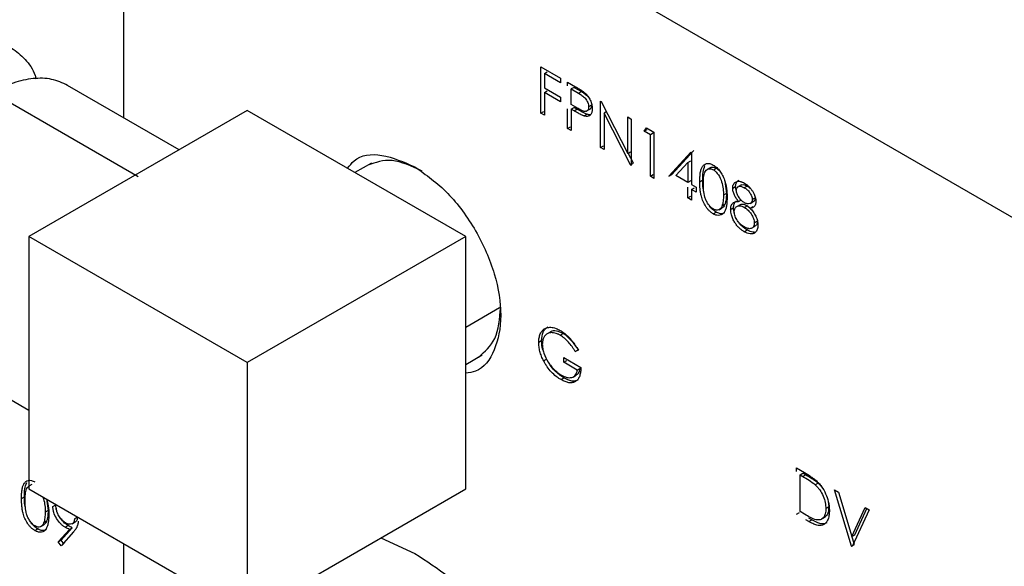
# Model space of a CAD drawing. Header units: inches. Extents: x 3 to 150, y 3 to 116.
# Tile 51 of 58: x 130.92 to 133.31, y 89.03 to 90.36. Entities that reach past the tile are written whole.
import ezdxf

# ---------------------------------------------------------------- set-up
doc = ezdxf.new("R2010")
doc.units = ezdxf.units.IN
doc.header["$LTSCALE"] = 14
doc.header["$MEASUREMENT"] = 0
doc.layers.add('TEXT', color=140, linetype='Continuous', lineweight=25)

msp = doc.modelspace()

# ---------------------------------------------------------------- linework, layer by layer
for p, q in [((131.1747, 91.123), (131.1747, 90.1196)), ((133.4728, 89.7963), (131.1747, 91.123)), ((132.1876, 90.2433), (132.2351, 90.2158)), ((132.1876, 90.1307), (132.1876, 90.2433)), ((132.1963, 90.2267), (132.2034, 90.2307)), ((132.1963, 90.2267), (132.1963, 90.192)), ((132.2351, 90.2043), (132.1963, 90.2267)), ((132.2351, 90.2158), (132.2351, 90.2043)), ((131.3099, 90.0416), (131.039, 90.198)), ((132.1963, 90.192), (132.2351, 90.1697)), ((132.1963, 90.1805), (132.2034, 90.1846)), ((132.2525, 90.2058), (132.2717, 90.1947)), ((132.2525, 90.1971), (132.2525, 90.2058)), ((132.2684, 90.1932), (132.2613, 90.1892)), ((132.2613, 90.1517), (132.2613, 90.1892)), ((132.2613, 90.1892), (132.2791, 90.1789)), ((132.2684, 90.1932), (132.2862, 90.183)), ((131.2101, 89.9758), (130.8565, 90.1799)), ((132.1963, 90.1805), (132.1963, 90.1257)), ((132.2351, 90.1581), (132.1963, 90.1805)), ((132.2351, 90.1697), (132.2351, 90.1581)), ((132.2791, 90.1789), (132.2862, 90.183)), ((132.3325, 90.1596), (132.3343, 90.1585)), ((132.3325, 90.0471), (132.3325, 90.1596)), ((131.4752, 90.137), (130.9449, 89.8309)), ((132.0056, 89.8309), (131.4752, 90.137)), ((132.2525, 90.0932), (132.2525, 90.141)), ((132.2784, 90.1416), (132.2613, 90.1517)), ((132.2613, 90.1401), (132.2684, 90.1442)), ((132.2613, 90.1401), (132.2613, 90.0882)), ((132.2683, 90.1361), (132.2613, 90.1401)), ((132.2683, 90.1361), (132.2753, 90.1402)), ((132.2753, 90.1402), (132.2684, 90.1442)), ((132.298, 90.1352), (132.2985, 90.1355)), ((132.2991, 90.1358), (132.3051, 90.1393)), ((132.3108, 90.15), (132.3038, 90.146)), ((132.3343, 90.1585), (132.3987, 90.0328)), ((132.1876, 90.1307), (132.1947, 90.1348)), ((132.1963, 90.1257), (132.1876, 90.1307)), ((132.2931, 90.1236), (132.3001, 90.1277)), ((132.3483, 90.1345), (132.3412, 90.1304)), ((132.3412, 90.1304), (132.3412, 90.042)), ((132.4055, 90.005), (132.3412, 90.1304)), ((132.3987, 90.1214), (132.4074, 90.1163)), ((132.3987, 90.0328), (132.3987, 90.1214)), ((132.4074, 90.1163), (132.4074, 90.0038)), ((132.2525, 90.0932), (132.2596, 90.0973)), ((132.2613, 90.0882), (132.2525, 90.0932)), ((132.4387, 90.0868), (132.4444, 90.095)), ((132.4387, 90.0868), (132.4457, 90.0908)), ((132.4444, 90.095), (132.4624, 90.0846)), ((132.4537, 90.0781), (132.4387, 90.0868)), ((132.4607, 90.0822), (132.4537, 90.0781)), ((132.4537, 89.9771), (132.4537, 90.0781)), ((132.4624, 90.0846), (132.4624, 89.9721)), ((132.3325, 90.0471), (132.3396, 90.0512)), ((132.3412, 90.042), (132.3325, 90.0471)), ((132.5057, 89.9812), (132.5589, 90.04)), ((132.3987, 90.0328), (132.4058, 90.0369)), ((132.4125, 90.009), (132.4, 90.0336)), ((132.4986, 89.9771), (132.5518, 90.0359)), ((132.5518, 90.0359), (132.5536, 90.0348)), ((132.5536, 90.0348), (132.5536, 89.9569)), ((131.7766, 90.0093), (131.7366, 89.9862)), ((132.4055, 90.005), (132.4125, 90.009)), ((132.4074, 90.0038), (132.4055, 90.005)), ((132.5158, 89.9788), (132.5449, 90.0109)), ((132.5449, 90.0109), (132.5519, 90.0149)), ((132.5449, 90.0109), (132.5449, 89.962)), ((132.5988, 89.9981), (132.5917, 89.994)), ((132.6065, 89.9928), (132.6135, 89.9969)), ((132.4537, 89.9771), (132.4607, 89.9812)), ((132.4624, 89.9721), (132.4537, 89.9771)), ((132.4986, 89.9771), (132.5057, 89.9812)), ((132.5449, 89.962), (132.5158, 89.9788)), ((132.5736, 89.9641), (132.5807, 89.9682)), ((132.5519, 89.9661), (132.5449, 89.962)), ((132.5449, 89.9245), (132.5449, 89.9505)), ((132.5536, 89.9569), (132.5648, 89.9505)), ((132.5536, 89.9454), (132.5607, 89.9495)), ((132.5536, 89.9454), (132.5536, 89.9194)), ((132.5648, 89.9389), (132.5536, 89.9454)), ((132.5648, 89.9505), (132.5648, 89.9389)), ((132.6341, 89.9655), (132.6381, 89.9351)), ((132.6535, 89.9483), (132.6606, 89.9524)), ((132.6746, 89.9562), (132.6675, 89.9521)), ((132.6887, 89.9535), (132.6816, 89.9494)), ((132.5449, 89.9245), (132.5519, 89.9286)), ((132.5536, 89.9194), (132.5449, 89.9245)), ((132.6381, 89.9351), (132.6311, 89.931)), ((132.701, 89.9209), (132.7081, 89.925)), ((132.6206, 89.896), (132.6277, 89.9001)), ((132.6344, 89.9089), (132.6274, 89.9048)), ((132.6485, 89.8965), (132.6556, 89.9006)), ((132.6714, 89.9083), (132.6643, 89.9042)), ((132.6678, 89.9162), (132.6748, 89.9203)), ((132.6892, 89.9056), (132.6822, 89.9015)), ((132.6892, 89.9056), (132.6963, 89.9002)), ((132.6957, 89.9111), (132.7027, 89.9152)), ((132.6959, 89.9), (132.703, 89.9041)), ((132.6062, 89.8862), (132.6132, 89.8903)), ((132.6992, 89.851), (132.7063, 89.8551)), ((132.706, 89.864), (132.7131, 89.8681)), ((131.4752, 89.5247), (130.9449, 89.8309)), ((130.9449, 89.8309), (130.9449, 89.2185)), ((132.0056, 89.8309), (131.4752, 89.5247)), ((132.0056, 89.2185), (132.0056, 89.8309)), ((132.6815, 89.8427), (132.6886, 89.8468)), ((132.0056, 89.6112), (132.0873, 89.6584)), ((132.2101, 89.5988), (132.2031, 89.5948)), ((132.2347, 89.5914), (132.2418, 89.5954)), ((130.674, 89.5658), (130.9449, 89.4094)), ((132.1897, 89.578), (132.1826, 89.5739)), ((132.0056, 89.5202), (132.0456, 89.5434)), ((132.2713, 89.5515), (132.2784, 89.5556)), ((132.2788, 89.5554), (132.2713, 89.5515)), ((131.4752, 89.5247), (131.4752, 88.9123)), ((132.1945, 89.5291), (132.2016, 89.5332)), ((132.2438, 89.5371), (132.285, 89.5133)), ((132.2438, 89.5255), (132.2438, 89.5371)), ((132.2438, 89.5255), (132.2509, 89.5296)), ((132.2763, 89.5068), (132.2438, 89.5255)), ((132.2668, 89.4905), (132.2739, 89.4946)), ((132.2763, 89.5068), (132.2834, 89.5109)), ((132.2368, 89.4834), (132.2438, 89.4875)), ((132.8083, 89.2689), (132.8279, 89.2576)), ((132.8083, 89.2603), (132.8083, 89.2689)), ((132.817, 89.2523), (132.8241, 89.2564)), ((132.817, 89.1629), (132.817, 89.2523)), ((132.817, 89.2523), (132.8239, 89.2484)), ((132.8309, 89.2524), (132.8239, 89.2484)), ((132.8241, 89.2564), (132.8309, 89.2524)), ((130.9522, 89.2287), (130.9451, 89.2247)), ((132.8609, 89.232), (132.8538, 89.2279)), ((130.9449, 89.2185), (131.4752, 88.9123)), ((131.4752, 88.9123), (132.0056, 89.2185)), ((132.9007, 89.2155), (132.9101, 89.2101)), ((132.9419, 89.0792), (132.9007, 89.2155)), ((132.9101, 89.2101), (132.9426, 89.1027)), ((130.927, 89.1947), (130.9341, 89.1988)), ((130.9878, 89.1937), (130.9915, 89.1657)), ((131.0032, 89.1755), (131.0103, 89.1796)), ((132.8852, 89.1875), (132.8865, 89.1742)), ((130.9915, 89.1657), (130.9845, 89.1616)), ((132.8083, 89.1564), (132.8153, 89.1605)), ((132.8282, 89.1564), (132.817, 89.1629)), ((132.8865, 89.1742), (132.8795, 89.1701)), ((132.9426, 89.1027), (132.975, 89.1726)), ((132.9844, 89.1672), (132.9432, 89.0785)), ((132.9496, 89.1068), (132.9791, 89.1703)), ((132.975, 89.1726), (132.9844, 89.1672)), ((130.9878, 89.1395), (130.9808, 89.1355)), ((131.0498, 89.1332), (131.0569, 89.1373)), ((131.0627, 89.1498), (131.0557, 89.1458)), ((132.8385, 89.139), (132.8314, 89.143)), ((132.8455, 89.143), (132.8384, 89.1472)), ((132.8385, 89.139), (132.8455, 89.143)), ((132.8713, 89.1461), (132.8784, 89.1502)), ((130.9596, 89.1168), (130.9666, 89.1209)), ((130.974, 89.1267), (130.9811, 89.1308)), ((131.0162, 89.0898), (131.0433, 89.1199)), ((131.0532, 89.1135), (131.0232, 89.0801)), ((131.0233, 89.0938), (131.0504, 89.1239)), ((131.033, 89.1249), (131.0401, 89.129)), ((131.0433, 89.1199), (131.0504, 89.1239)), ((131.0162, 89.0898), (131.0233, 89.0938)), ((131.0232, 89.0801), (131.0162, 89.0898)), ((131.0303, 89.0842), (131.0233, 89.0938)), ((131.1747, 89.0858), (131.1747, 87.2444)), ((131.1747, 89.0858), (131.1747, 87.0403)), ((131.7994, 89.0995), (131.8818, 89.0613)), ((132.9426, 89.1027), (132.9496, 89.1068)), ((132.949, 89.0833), (132.943, 89.103)), ((132.9419, 89.0792), (132.949, 89.0833)), ((132.9432, 89.0785), (132.9419, 89.0792))]:
    msp.add_line(p, q)
for points, knots in [([(130.7151, 90.2697), (130.7324, 90.2786), (130.7672, 90.2963), (130.8172, 90.307), (130.8633, 90.3053), (130.9039, 90.2905), (130.9364, 90.2623), (130.9562, 90.2359), (130.9618, 90.2167), (130.9626, 90.2139)], [0, 0, 0, 0, 0.1621373, 0.3242746, 0.4864119, 0.6485492, 0.8106865, 0.9728238, 1, 1, 1, 1]), ([(131.039, 90.198), (131.0264, 90.2037), (131.0011, 90.2152), (130.9558, 90.2161), (130.9072, 90.2059), (130.8734, 90.1886), (130.8565, 90.1799)], [0, 0, 0, 0, 0.249923, 0.499948, 0.749974, 1, 1, 1, 1]), ([(132.2717, 90.1947), (132.2732, 90.1938), (132.2762, 90.1921), (132.2801, 90.1897), (132.2833, 90.1877), (132.2865, 90.1857), (132.29, 90.1833), (132.2927, 90.1812), (132.2939, 90.1802)], [0, 0, 0, 0, 0.210494, 0.400056, 0.522365, 0.640094, 0.835901, 1, 1, 1, 1]), ([(132.2791, 90.1789), (132.2819, 90.1773), (132.2847, 90.1756), (132.2903, 90.1716), (132.2931, 90.1695), (132.298, 90.1636), (132.3001, 90.1601), (132.3023, 90.1547), (132.3028, 90.1528), (132.3036, 90.1493), (132.3037, 90.1476), (132.3038, 90.146)], [0, 0, 0, 0, 0.25, 0.25, 0.5, 0.5, 0.75, 0.75, 0.875, 0.875, 1, 1, 1, 1]), ([(132.2862, 90.183), (132.289, 90.1814), (132.2944, 90.1783), (132.2996, 90.1734), (132.3021, 90.1711)], [0, 0, 0, 0, 0.519308, 1, 1, 1, 1]), ([(132.2939, 90.1802), (132.2946, 90.1796), (132.2959, 90.1783), (132.2985, 90.1757), (132.3028, 90.1706), (132.307, 90.1637), (132.31, 90.1566), (132.3113, 90.1521), (132.3119, 90.1485), (132.3123, 90.146), (132.3125, 90.1435), (132.3125, 90.1419), (132.3125, 90.141)], [0, 0, 0, 0, 0.068618, 0.125156, 0.250228, 0.499488, 0.624053, 0.749629, 0.810371, 0.874834, 0.930435, 1, 1, 1, 1]), ([(132.2931, 90.1236), (132.2919, 90.124), (132.2896, 90.1249), (132.2862, 90.1264), (132.2826, 90.1282), (132.2787, 90.1303), (132.2738, 90.1329), (132.2702, 90.135), (132.2683, 90.1361)], [0, 0, 0, 0, 0.1386863, 0.2856595, 0.4140577, 0.5714007, 0.7622364, 1, 1, 1, 1]), ([(132.3001, 90.1277), (132.2961, 90.1291), (132.2919, 90.1311), (132.2836, 90.1355), (132.2795, 90.1378), (132.2753, 90.1402)], [0, 0, 0, 0, 0.5, 0.5, 1, 1, 1, 1]), ([(132.3038, 90.146), (132.3037, 90.1443), (132.3036, 90.1427), (132.3028, 90.14), (132.3022, 90.1388), (132.3007, 90.1368), (132.2998, 90.1361), (132.2977, 90.135), (132.2965, 90.1348), (132.2927, 90.1347), (132.2898, 90.1358), (132.2841, 90.1383), (132.2812, 90.1399), (132.2784, 90.1416)], [0, 0, 0, 0, 0.125, 0.125, 0.25, 0.25, 0.375, 0.375, 0.5, 0.5, 0.75, 0.75, 1, 1, 1, 1]), ([(132.3125, 90.141), (132.3125, 90.1396), (132.3124, 90.137), (132.3119, 90.1336), (132.3109, 90.13), (132.309, 90.1267), (132.3054, 90.1235), (132.3011, 90.1224), (132.2966, 90.1227), (132.2942, 90.1233), (132.2931, 90.1236)], [0, 0, 0, 0, 0.104614, 0.199565, 0.285995, 0.42949, 0.571635, 0.785434, 0.892709, 1, 1, 1, 1]), ([(132.3108, 90.15), (132.3107, 90.1484), (132.3105, 90.1452), (132.3087, 90.1418), (132.3068, 90.1398), (132.3053, 90.1395), (132.305, 90.1394)], [0, 0, 0, 0, 0.309726, 0.619357, 0.927778, 1, 1, 1, 1]), ([(132.3083, 90.1268), (132.3083, 90.1268), (132.306, 90.1258), (132.303, 90.1268), (132.3001, 90.1277)], [0, 0, 0, 0, 0.030464, 1, 1, 1, 1]), ([(131.7186, 89.9966), (131.7235, 90.0031), (131.7426, 90.0284), (131.801, 90.0352), (131.8549, 90.0118), (131.8818, 90.0002)], [0, 0, 0, 0, 0.148889, 0.574444, 1, 1, 1, 1]), ([(131.8995, 89.99), (131.8742, 90.0016), (131.825, 90.0243), (131.7866, 90.0106), (131.7679, 90.004)], [0, 0, 0, 0, 0.5137536, 1, 1, 1, 1]), ([(131.8818, 90.0002), (131.9091, 89.9808), (131.9637, 89.9421), (132.0331, 89.8463), (132.0794, 89.7401), (132.096, 89.6354), (132.0787, 89.5525), (132.0452, 89.5043), (132.0137, 89.5004), (132.0056, 89.4994)], [0, 0, 0, 0, 0.157475, 0.31495, 0.472425, 0.629901, 0.787376, 0.944851, 1, 1, 1, 1]), ([(132.5736, 89.9641), (132.5736, 89.9674), (132.5737, 89.9723), (132.5741, 89.9786), (132.5747, 89.9849), (132.5761, 89.9922), (132.5791, 89.9999), (132.5836, 90.0056), (132.5899, 90.0086), (132.5963, 90.0085), (132.6019, 90.0068), (132.6047, 90.0053), (132.6062, 90.0045)], [0, 0, 0, 0, 0.125167, 0.188545, 0.250347, 0.381961, 0.500434, 0.62966, 0.750173, 0.874912, 0.937453, 1, 1, 1, 1]), ([(132.5807, 89.9682), (132.5807, 89.9748), (132.5808, 89.9877), (132.5844, 89.9979), (132.5861, 90.0029)], [0, 0, 0, 0, 0.510074, 1, 1, 1, 1]), ([(132.5823, 89.9591), (132.5823, 89.9643), (132.5825, 89.9693), (132.5835, 89.979), (132.5843, 89.9836), (132.5878, 89.9911), (132.5904, 89.994), (132.5958, 89.9955), (132.5978, 89.9956), (132.6009, 89.9951), (132.602, 89.9948), (132.6042, 89.9939), (132.6053, 89.9934), (132.6065, 89.9928)], [0, 0, 0, 0, 0.25, 0.25, 0.5, 0.5, 0.75, 0.75, 0.875, 0.875, 0.9375, 0.9375, 1, 1, 1, 1]), ([(132.599, 89.9978), (132.5997, 89.9983), (132.6019, 89.9998), (132.6059, 89.9997), (132.6102, 89.9986), (132.6124, 89.9975), (132.6135, 89.9969)], [0, 0, 0, 0, 0.183327, 0.591188, 0.795597, 1, 1, 1, 1]), ([(132.6062, 90.0045), (132.6076, 90.0036), (132.6105, 90.0018), (132.6161, 89.9971), (132.6226, 89.9899), (132.629, 89.9794), (132.6329, 89.9701), (132.6353, 89.9626), (132.6372, 89.9553), (132.6387, 89.9463), (132.6397, 89.9359), (132.6398, 89.9292), (132.6398, 89.9259)], [0, 0, 0, 0, 0.062544, 0.125081, 0.249801, 0.370864, 0.499509, 0.562363, 0.624647, 0.749718, 0.874847, 1, 1, 1, 1]), ([(132.6065, 89.9928), (132.6076, 89.9921), (132.6087, 89.9914), (132.6109, 89.9897), (132.612, 89.9887), (132.6151, 89.9856), (132.6171, 89.9832), (132.6224, 89.9754), (132.6249, 89.9695), (132.6285, 89.958), (132.6296, 89.9523), (132.6308, 89.9414), (132.631, 89.9362), (132.6311, 89.931)], [0, 0, 0, 0, 0.0625, 0.0625, 0.125, 0.125, 0.25, 0.25, 0.5, 0.5, 0.75, 0.75, 1, 1, 1, 1]), ([(132.6135, 89.9969), (132.6158, 89.9954), (132.6195, 89.9929), (132.6226, 89.9888), (132.6238, 89.9872)], [0, 0, 0, 0, 0.600613, 1, 1, 1, 1]), ([(132.5845, 89.9352), (132.5834, 89.9395), (132.5806, 89.9511), (132.5806, 89.9616), (132.5807, 89.9682)], [0, 0, 0, 0, 0.3697, 1, 1, 1, 1]), ([(132.6062, 89.8862), (132.6053, 89.8868), (132.6037, 89.8877), (132.6013, 89.8895), (132.5989, 89.8914), (132.5958, 89.8942), (132.5921, 89.8984), (132.5867, 89.9057), (132.5814, 89.916), (132.5775, 89.9274), (132.5754, 89.9377), (132.5743, 89.9464), (132.5737, 89.9554), (132.5736, 89.961), (132.5736, 89.9641)], [0, 0, 0, 0, 0.038716, 0.071493, 0.10669, 0.143004, 0.21443, 0.285873, 0.428333, 0.571069, 0.66974, 0.785494, 0.882713, 1, 1, 1, 1]), ([(132.6065, 89.8976), (132.6053, 89.8983), (132.6042, 89.899), (132.602, 89.9007), (132.6009, 89.9017), (132.5978, 89.9048), (132.5958, 89.9072), (132.5922, 89.9123), (132.5907, 89.9151), (132.588, 89.9208), (132.587, 89.9237), (132.5843, 89.9323), (132.5835, 89.9379), (132.5825, 89.9487), (132.5823, 89.954), (132.5823, 89.9591)], [0, 0, 0, 0, 0.0625, 0.0625, 0.125, 0.125, 0.25, 0.25, 0.375, 0.375, 0.5, 0.5, 0.75, 0.75, 1, 1, 1, 1]), ([(132.6535, 89.9483), (132.6536, 89.9493), (132.6536, 89.9513), (132.6543, 89.9549), (132.656, 89.9586), (132.6588, 89.9621), (132.6637, 89.9651), (132.6692, 89.9653), (132.6743, 89.9641), (132.6777, 89.963), (132.6803, 89.9616), (132.6821, 89.9607)], [0, 0, 0, 0, 0.062624, 0.125194, 0.250259, 0.375678, 0.500409, 0.749612, 0.811913, 0.874891, 1, 1, 1, 1]), ([(132.6678, 89.9162), (132.6668, 89.9174), (132.6649, 89.9197), (132.6613, 89.9248), (132.6573, 89.9316), (132.6548, 89.9388), (132.6537, 89.9444), (132.6536, 89.947), (132.6535, 89.9483)], [0, 0, 0, 0, 0.125206, 0.25034, 0.500127, 0.749655, 0.874865, 1, 1, 1, 1]), ([(132.6606, 89.9524), (132.6606, 89.9534), (132.6607, 89.9553), (132.6614, 89.9589), (132.663, 89.9627), (132.6656, 89.966), (132.6678, 89.9671), (132.6687, 89.9676)], [0, 0, 0, 0, 0.134082, 0.26805, 0.535822, 0.805126, 1, 1, 1, 1]), ([(132.6624, 89.9423), (132.6621, 89.9429), (132.6608, 89.9464), (132.6607, 89.9497), (132.6606, 89.9524)], [0, 0, 0, 0, 0.189735, 1, 1, 1, 1]), ([(132.6623, 89.9431), (132.6623, 89.9444), (132.6624, 89.9456), (132.663, 89.9478), (132.6635, 89.9488), (132.6652, 89.9511), (132.6669, 89.9521), (132.6706, 89.953), (132.6727, 89.9529), (132.6771, 89.9518), (132.6793, 89.9507), (132.6816, 89.9494)], [0, 0, 0, 0, 0.125, 0.125, 0.25, 0.25, 0.5, 0.5, 0.75, 0.75, 1, 1, 1, 1]), ([(132.6746, 89.9561), (132.675, 89.9563), (132.6771, 89.9572), (132.6819, 89.9569), (132.6864, 89.9546), (132.6887, 89.9535)], [0, 0, 0, 0, 0.10202, 0.550507, 1, 1, 1, 1]), ([(132.6816, 89.9494), (132.6839, 89.948), (132.6862, 89.9465), (132.6906, 89.9428), (132.6927, 89.9405), (132.6964, 89.9353), (132.698, 89.9324), (132.6997, 89.928), (132.7002, 89.9266), (132.7008, 89.9237), (132.701, 89.9223), (132.701, 89.9209)], [0, 0, 0, 0, 0.25, 0.25, 0.5, 0.5, 0.75, 0.75, 0.875, 0.875, 1, 1, 1, 1]), ([(132.6821, 89.9607), (132.6838, 89.9596), (132.6873, 89.9574), (132.6924, 89.9528), (132.6971, 89.9476), (132.7012, 89.9418), (132.7051, 89.9348), (132.7079, 89.9277), (132.7095, 89.9208), (132.7097, 89.9173), (132.7097, 89.9155)], [0, 0, 0, 0, 0.125039, 0.250084, 0.37768, 0.50012, 0.614437, 0.78563, 0.89286, 1, 1, 1, 1]), ([(132.6887, 89.9535), (132.691, 89.9522), (132.6934, 89.9509), (132.6956, 89.9486), (132.6957, 89.9485)], [0, 0, 0, 0, 0.963926, 1, 1, 1, 1]), ([(132.6398, 89.9259), (132.6397, 89.9226), (132.6397, 89.9161), (132.6388, 89.9067), (132.637, 89.898), (132.6337, 89.8906), (132.629, 89.8849), (132.6225, 89.882), (132.6163, 89.8821), (132.6116, 89.8836), (132.6088, 89.8848), (132.6071, 89.8857), (132.6062, 89.8862)], [0, 0, 0, 0, 0.125165, 0.250311, 0.375423, 0.500439, 0.630168, 0.750114, 0.874872, 0.924921, 0.96055, 1, 1, 1, 1]), ([(132.6311, 89.931), (132.631, 89.9262), (132.6308, 89.9215), (132.63, 89.9149), (132.6296, 89.9128), (132.6287, 89.9086), (132.628, 89.9067), (132.6274, 89.9048)], [0, 0, 0, 0, 0.5, 0.5, 0.75, 0.75, 1, 1, 1, 1]), ([(132.6381, 89.9351), (132.6381, 89.9324), (132.638, 89.9276), (132.6374, 89.9208), (132.6365, 89.9159), (132.6355, 89.9119), (132.6348, 89.91), (132.6344, 89.9089)], [0, 0, 0, 0, 0.285708, 0.500017, 0.749993, 0.859934, 1, 1, 1, 1]), ([(132.682, 89.9131), (132.6796, 89.9146), (132.6773, 89.9162), (132.6729, 89.9205), (132.6708, 89.923), (132.6671, 89.9284), (132.6654, 89.9313), (132.6636, 89.9358), (132.6631, 89.9373), (132.6625, 89.9403), (132.6623, 89.9417), (132.6623, 89.9431)], [0, 0, 0, 0, 0.25, 0.25, 0.5, 0.5, 0.75, 0.75, 0.875, 0.875, 1, 1, 1, 1]), ([(132.701, 89.9209), (132.7009, 89.9196), (132.7009, 89.9184), (132.7002, 89.9162), (132.6998, 89.9152), (132.6981, 89.9126), (132.6966, 89.9114), (132.693, 89.9101), (132.6909, 89.9101), (132.6877, 89.9107), (132.6865, 89.911), (132.6843, 89.9119), (132.6831, 89.9125), (132.682, 89.9131)], [0, 0, 0, 0, 0.125, 0.125, 0.25, 0.25, 0.5, 0.5, 0.75, 0.75, 0.875, 0.875, 1, 1, 1, 1]), ([(132.7081, 89.925), (132.708, 89.9237), (132.7078, 89.9212), (132.7064, 89.9183), (132.7047, 89.9162), (132.7033, 89.9156), (132.7027, 89.9153)], [0, 0, 0, 0, 0.271204, 0.542678, 0.813227, 1, 1, 1, 1]), ([(132.6132, 89.8903), (132.6104, 89.8922), (132.6048, 89.8961), (132.5986, 89.9027), (132.596, 89.9072), (132.5954, 89.9081)], [0, 0, 0, 0, 0.438095, 0.876658, 1, 1, 1, 1]), ([(132.6274, 89.9048), (132.6265, 89.9027), (132.6256, 89.9007), (132.623, 89.8976), (132.6215, 89.8963), (132.6178, 89.8949), (132.6157, 89.8947), (132.6123, 89.8952), (132.6112, 89.8955), (132.6088, 89.8963), (132.6077, 89.897), (132.6065, 89.8976)], [0, 0, 0, 0, 0.25, 0.25, 0.5, 0.5, 0.75, 0.75, 0.875, 0.875, 1, 1, 1, 1]), ([(132.6344, 89.9089), (132.6336, 89.9068), (132.632, 89.903), (132.6289, 89.9012), (132.6275, 89.9003)], [0, 0, 0, 0, 0.552027, 1, 1, 1, 1]), ([(132.6485, 89.8965), (132.6486, 89.8975), (132.6486, 89.8994), (132.649, 89.9025), (132.6502, 89.9073), (132.6531, 89.9118), (132.6579, 89.9147), (132.6618, 89.9157), (132.6652, 89.9161), (132.6669, 89.9162), (132.6678, 89.9162)], [0, 0, 0, 0, 0.076885, 0.143029, 0.250261, 0.49955, 0.657683, 0.833096, 0.912513, 1, 1, 1, 1]), ([(132.6815, 89.8427), (132.6794, 89.844), (132.6763, 89.8459), (132.6722, 89.8491), (132.6681, 89.8527), (132.6633, 89.8578), (132.659, 89.864), (132.656, 89.8695), (132.6531, 89.8755), (132.6505, 89.8825), (132.6491, 89.8889), (132.6487, 89.8932), (132.6486, 89.8953), (132.6485, 89.8965)], [0, 0, 0, 0, 0.125057, 0.187966, 0.25017, 0.377421, 0.499975, 0.569287, 0.642958, 0.785697, 0.892803, 0.941177, 1, 1, 1, 1]), ([(132.6556, 89.9006), (132.6559, 89.9037), (132.6564, 89.9101), (132.6594, 89.9154), (132.6621, 89.9167), (132.6627, 89.9169)], [0, 0, 0, 0, 0.445135, 0.890105, 1, 1, 1, 1]), ([(132.6576, 89.8876), (132.6571, 89.8894), (132.6559, 89.8939), (132.6557, 89.8981), (132.6556, 89.9006)], [0, 0, 0, 0, 0.408632, 1, 1, 1, 1]), ([(132.6573, 89.8911), (132.6573, 89.8928), (132.6575, 89.8945), (132.6582, 89.8975), (132.6587, 89.8988), (132.6609, 89.9023), (132.6629, 89.9037), (132.6676, 89.9055), (132.6703, 89.9057), (132.6761, 89.9045), (132.6791, 89.9032), (132.6822, 89.9015)], [0, 0, 0, 0, 0.125, 0.125, 0.25, 0.25, 0.5, 0.5, 0.75, 0.75, 1, 1, 1, 1]), ([(132.6715, 89.9081), (132.6718, 89.9083), (132.674, 89.9101), (132.6802, 89.9098), (132.6862, 89.907), (132.6892, 89.9056)], [0, 0, 0, 0, 0.062818, 0.531042, 1, 1, 1, 1]), ([(132.6822, 89.9015), (132.6836, 89.9006), (132.6851, 89.8997), (132.6879, 89.8975), (132.6893, 89.8963), (132.6935, 89.8923), (132.696, 89.8892), (132.7005, 89.8823), (132.7025, 89.8786), (132.7046, 89.873), (132.7051, 89.8711), (132.7058, 89.8675), (132.7059, 89.8657), (132.706, 89.864)], [0, 0, 0, 0, 0.125, 0.125, 0.25, 0.25, 0.5, 0.5, 0.75, 0.75, 0.875, 0.875, 1, 1, 1, 1]), ([(132.7097, 89.9155), (132.7097, 89.9143), (132.7096, 89.9118), (132.7087, 89.9075), (132.7067, 89.9041), (132.7039, 89.902), (132.7015, 89.9009), (132.6988, 89.9002), (132.697, 89.9001), (132.6959, 89.9)], [0, 0, 0, 0, 0.125104, 0.250203, 0.499589, 0.618708, 0.749837, 0.858974, 1, 1, 1, 1]), ([(132.6959, 89.9), (132.6972, 89.8985), (132.6997, 89.8955), (132.7032, 89.8907), (132.7065, 89.8857), (132.7095, 89.8804), (132.7118, 89.875), (132.7135, 89.8696), (132.7146, 89.8642), (132.7147, 89.8609), (132.7147, 89.8592)], [0, 0, 0, 0, 0.1250663, 0.2501182, 0.3795799, 0.5001129, 0.6265106, 0.7500426, 0.874996, 1, 1, 1, 1]), ([(132.6339, 89.8885), (132.6324, 89.8878), (132.629, 89.8859), (132.6218, 89.8862), (132.6161, 89.8889), (132.6132, 89.8903)], [0, 0, 0, 0, 0.255953, 0.62798, 1, 1, 1, 1]), ([(132.6816, 89.8542), (132.6801, 89.8551), (132.6787, 89.856), (132.6758, 89.8581), (132.6743, 89.8592), (132.6701, 89.8629), (132.6674, 89.8659), (132.6627, 89.8727), (132.6608, 89.8764), (132.6587, 89.882), (132.6582, 89.8839), (132.6575, 89.8876), (132.6573, 89.8894), (132.6573, 89.8911)], [0, 0, 0, 0, 0.125, 0.125, 0.25, 0.25, 0.5, 0.5, 0.75, 0.75, 0.875, 0.875, 1, 1, 1, 1]), ([(132.6886, 89.8468), (132.6844, 89.8495), (132.6781, 89.8536), (132.6707, 89.8613), (132.6679, 89.8656), (132.6667, 89.8675)], [0, 0, 0, 0, 0.531745, 0.803722, 1, 1, 1, 1]), ([(132.706, 89.864), (132.706, 89.8623), (132.7058, 89.8607), (132.7051, 89.8577), (132.7046, 89.8564), (132.7026, 89.853), (132.7006, 89.8515), (132.696, 89.8498), (132.6933, 89.8498), (132.6876, 89.8511), (132.6846, 89.8526), (132.6816, 89.8542)], [0, 0, 0, 0, 0.125, 0.125, 0.25, 0.25, 0.5, 0.5, 0.75, 0.75, 1, 1, 1, 1]), ([(132.7131, 89.8681), (132.713, 89.8664), (132.7128, 89.8631), (132.7111, 89.8592), (132.7089, 89.8565), (132.707, 89.8556), (132.7062, 89.8552)], [0, 0, 0, 0, 0.26752, 0.535082, 0.802687, 1, 1, 1, 1]), ([(132.7147, 89.8592), (132.7147, 89.8581), (132.7146, 89.856), (132.7142, 89.8521), (132.7132, 89.848), (132.7113, 89.8445), (132.7094, 89.8419), (132.7081, 89.8407), (132.7074, 89.8401)], [0, 0, 0, 0, 0.135097, 0.250054, 0.499899, 0.699861, 0.849959, 1, 1, 1, 1]), ([(132.7074, 89.8401), (132.7066, 89.8396), (132.7049, 89.8385), (132.7012, 89.8371), (132.6958, 89.837), (132.6887, 89.8389), (132.6839, 89.8414), (132.6815, 89.8427)], [0, 0, 0, 0, 0.125119, 0.250241, 0.499985, 0.749901, 1, 1, 1, 1]), ([(132.7061, 89.8415), (132.705, 89.8414), (132.6997, 89.841), (132.6935, 89.8442), (132.6886, 89.8468)], [0, 0, 0, 0, 0.209762, 1, 1, 1, 1]), ([(132.0366, 89.5384), (132.0517, 89.5513), (132.0828, 89.5777), (132.0878, 89.6317), (132.0903, 89.6594)], [0, 0, 0, 0, 0.486355, 1, 1, 1, 1]), ([(132.1826, 89.5739), (132.1826, 89.5758), (132.1827, 89.5797), (132.1837, 89.5869), (132.1862, 89.595), (132.1911, 89.6026), (132.1979, 89.6082), (132.2068, 89.611), (132.2162, 89.6104), (132.224, 89.6081), (132.2297, 89.6056), (132.2332, 89.6037), (132.235, 89.6027)], [0, 0, 0, 0, 0.062555, 0.125127, 0.250084, 0.375058, 0.500003, 0.641999, 0.785529, 0.871291, 0.935652, 1, 1, 1, 1]), ([(132.1897, 89.578), (132.1904, 89.5854), (132.1915, 89.5966), (132.198, 89.6066), (132.2024, 89.6098), (132.2045, 89.6113)], [0, 0, 0, 0, 0.506807, 0.761496, 1, 1, 1, 1]), ([(132.2347, 89.5914), (132.2337, 89.5919), (132.2319, 89.5929), (132.2288, 89.5944), (132.2243, 89.5961), (132.219, 89.5974), (132.2118, 89.5977), (132.2026, 89.5959), (132.1954, 89.5885), (132.1924, 89.5797), (132.1915, 89.574), (132.1914, 89.5709), (132.1913, 89.5693)], [0, 0, 0, 0, 0.044057, 0.081822, 0.143188, 0.250502, 0.334009, 0.500675, 0.749619, 0.874722, 0.937356, 1, 1, 1, 1]), ([(132.2418, 89.5954), (132.2363, 89.5979), (132.2254, 89.6027), (132.2147, 89.602), (132.2107, 89.599), (132.2102, 89.5987)], [0, 0, 0, 0, 0.471386, 0.942895, 1, 1, 1, 1]), ([(132.2713, 89.5515), (132.27, 89.5536), (132.2676, 89.5577), (132.2621, 89.5657), (132.2547, 89.5749), (132.2466, 89.5828), (132.2398, 89.5882), (132.2364, 89.5903), (132.2347, 89.5914)], [0, 0, 0, 0, 0.12508, 0.250142, 0.500014, 0.749863, 0.874951, 1, 1, 1, 1]), ([(132.235, 89.6027), (132.2363, 89.602), (132.2386, 89.6006), (132.2427, 89.5978), (132.2495, 89.5926), (132.2571, 89.5855), (132.2643, 89.5769), (132.2693, 89.5702), (132.2742, 89.563), (132.2772, 89.558), (132.2788, 89.5554)], [0, 0, 0, 0, 0.076804, 0.142935, 0.250124, 0.499818, 0.622197, 0.749887, 0.865794, 1, 1, 1, 1]), ([(132.2784, 89.5556), (132.2759, 89.5597), (132.2733, 89.5638), (132.2677, 89.5716), (132.2647, 89.5753), (132.2585, 89.5821), (132.2553, 89.5853), (132.2503, 89.5896), (132.2486, 89.5909), (132.2452, 89.5933), (132.2435, 89.5944), (132.2418, 89.5954)], [0, 0, 0, 0, 0.25, 0.25, 0.5, 0.5, 0.75, 0.75, 0.875, 0.875, 1, 1, 1, 1]), ([(132.1945, 89.5291), (132.1936, 89.531), (132.1917, 89.5347), (132.1885, 89.5424), (132.1853, 89.552), (132.1834, 89.5614), (132.1827, 89.5687), (132.1826, 89.5722), (132.1826, 89.5739)], [0, 0, 0, 0, 0.125069, 0.250133, 0.499993, 0.749866, 0.874931, 1, 1, 1, 1]), ([(132.1939, 89.553), (132.1934, 89.554), (132.1899, 89.5627), (132.1898, 89.5708), (132.1897, 89.578)], [0, 0, 0, 0, 0.118694, 1, 1, 1, 1]), ([(132.1913, 89.5693), (132.1914, 89.5676), (132.1915, 89.5642), (132.1925, 89.5571), (132.1959, 89.5441), (132.2031, 89.5291), (132.2126, 89.516), (132.2205, 89.5073), (132.2272, 89.5015), (132.232, 89.498), (132.2348, 89.4961), (132.2366, 89.4951), (132.2375, 89.4945)], [0, 0, 0, 0, 0.062637, 0.125264, 0.250338, 0.499249, 0.624369, 0.749532, 0.874701, 0.924829, 0.958516, 1, 1, 1, 1]), ([(132.2368, 89.4834), (132.2345, 89.4848), (132.2305, 89.4872), (132.2226, 89.493), (132.2133, 89.5015), (132.2046, 89.5122), (132.1985, 89.5217), (132.1959, 89.5266), (132.1945, 89.5291)], [0, 0, 0, 0, 0.142992, 0.250237, 0.500074, 0.749798, 0.874891, 1, 1, 1, 1]), ([(132.2438, 89.4875), (132.2359, 89.493), (132.224, 89.5012), (132.2118, 89.5159), (132.2078, 89.5228), (132.2066, 89.5248)], [0, 0, 0, 0, 0.583421, 0.876362, 1, 1, 1, 1]), ([(132.285, 89.5133), (132.285, 89.5114), (132.2849, 89.5077), (132.2842, 89.5006), (132.2824, 89.4924), (132.2784, 89.4843), (132.2725, 89.4786), (132.2649, 89.4756), (132.2561, 89.4756), (132.2482, 89.4778), (132.2417, 89.4807), (132.2384, 89.4825), (132.2368, 89.4834)], [0, 0, 0, 0, 0.062571, 0.125134, 0.25016, 0.375746, 0.500037, 0.62463, 0.74989, 0.874867, 0.93743, 1, 1, 1, 1]), ([(132.2375, 89.4945), (132.2388, 89.4939), (132.241, 89.4926), (132.2454, 89.4905), (132.253, 89.488), (132.2632, 89.4878), (132.2711, 89.4928), (132.2744, 89.4991), (132.2757, 89.5033), (132.2761, 89.5056), (132.2763, 89.5068)], [0, 0, 0, 0, 0.069504, 0.125355, 0.250637, 0.500177, 0.749437, 0.874629, 0.937314, 1, 1, 1, 1]), ([(132.2735, 89.4953), (132.2755, 89.4963), (132.2808, 89.4989), (132.2824, 89.5063), (132.2834, 89.5109)], [0, 0, 0, 0, 0.375269, 1, 1, 1, 1]), ([(132.2782, 89.4827), (132.2762, 89.4817), (132.2717, 89.4795), (132.2602, 89.4796), (132.2504, 89.4843), (132.2438, 89.4875)], [0, 0, 0, 0, 0.2233589, 0.4830078, 1, 1, 1, 1]), ([(132.8279, 89.2576), (132.8332, 89.2545), (132.841, 89.2498), (132.85, 89.2433), (132.8551, 89.2392), (132.8576, 89.2368), (132.8589, 89.2356)], [0, 0, 0, 0, 0.499967, 0.749966, 0.875, 1, 1, 1, 1]), ([(132.8309, 89.2524), (132.836, 89.2495), (132.843, 89.2453), (132.8515, 89.2395), (132.8557, 89.2364), (132.8586, 89.234), (132.8601, 89.2327), (132.8609, 89.232)], [0, 0, 0, 0, 0.499975, 0.699982, 0.850002, 0.918268, 1, 1, 1, 1]), ([(130.927, 89.1947), (130.927, 89.198), (130.9271, 89.2029), (130.9275, 89.2092), (130.9282, 89.2156), (130.9295, 89.2229), (130.9325, 89.2305), (130.937, 89.2362), (130.9433, 89.2393), (130.9497, 89.2391), (130.9553, 89.2374), (130.9581, 89.2359), (130.9596, 89.2351)], [0, 0, 0, 0, 0.125167, 0.188545, 0.250347, 0.381961, 0.500434, 0.62966, 0.750173, 0.874912, 0.937453, 1, 1, 1, 1]), ([(130.9341, 89.1988), (130.9341, 89.2054), (130.9342, 89.2184), (130.9378, 89.2285), (130.9396, 89.2335)], [0, 0, 0, 0, 0.510074, 1, 1, 1, 1]), ([(132.8239, 89.2484), (132.8289, 89.2454), (132.8339, 89.2424), (132.8439, 89.2359), (132.849, 89.2323), (132.8538, 89.2279)], [0, 0, 0, 0, 0.5, 0.5, 1, 1, 1, 1]), ([(132.8538, 89.2279), (132.8557, 89.2261), (132.8577, 89.2242), (132.8613, 89.22), (132.8631, 89.2178), (132.868, 89.2109), (132.8708, 89.2058), (132.8753, 89.1954), (132.877, 89.1901), (132.8785, 89.1824), (132.8789, 89.1798), (132.8794, 89.1749), (132.8794, 89.1725), (132.8795, 89.1701)], [0, 0, 0, 0, 0.125, 0.125, 0.25, 0.25, 0.5, 0.5, 0.75, 0.75, 0.875, 0.875, 1, 1, 1, 1]), ([(132.8589, 89.2356), (132.86, 89.2345), (132.8623, 89.2322), (132.8667, 89.2271), (132.8738, 89.2174), (132.8818, 89.2017), (132.8863, 89.1858), (132.8878, 89.1754), (132.8881, 89.1695), (132.8882, 89.1667), (132.8882, 89.1651)], [0, 0, 0, 0, 0.062642, 0.125284, 0.250434, 0.499844, 0.749506, 0.87473, 0.93081, 1, 1, 1, 1]), ([(132.8609, 89.232), (132.8649, 89.2283), (132.8693, 89.2242), (132.8722, 89.2188), (132.8725, 89.2184)], [0, 0, 0, 0, 0.925037, 1, 1, 1, 1]), ([(130.9357, 89.1897), (130.9358, 89.1948), (130.936, 89.205), (130.9383, 89.2165), (130.942, 89.2227), (130.9445, 89.224), (130.9453, 89.2244)], [0, 0, 0, 0, 0.3609599, 0.7207817, 0.910102, 1, 1, 1, 1]), ([(130.9596, 89.1168), (130.9587, 89.1174), (130.9571, 89.1184), (130.9547, 89.1201), (130.9523, 89.122), (130.9492, 89.1249), (130.9455, 89.129), (130.9401, 89.1363), (130.9348, 89.1466), (130.9309, 89.158), (130.9288, 89.1683), (130.9277, 89.177), (130.9271, 89.186), (130.927, 89.1916), (130.927, 89.1947)], [0, 0, 0, 0, 0.038716, 0.071493, 0.10669, 0.143004, 0.21443, 0.285873, 0.428333, 0.571069, 0.66974, 0.785494, 0.882713, 1, 1, 1, 1]), ([(130.9379, 89.1658), (130.9368, 89.1701), (130.934, 89.1817), (130.934, 89.1922), (130.9341, 89.1988)], [0, 0, 0, 0, 0.3697, 1, 1, 1, 1]), ([(130.9599, 89.1282), (130.9587, 89.1289), (130.9576, 89.1296), (130.9554, 89.1313), (130.9544, 89.1323), (130.9512, 89.1354), (130.9492, 89.1378), (130.9457, 89.143), (130.9441, 89.1457), (130.9414, 89.1514), (130.9404, 89.1543), (130.9377, 89.1629), (130.9369, 89.1685), (130.9359, 89.1793), (130.9358, 89.1846), (130.9357, 89.1897)], [0, 0, 0, 0, 0.0625, 0.0625, 0.125, 0.125, 0.25, 0.25, 0.375, 0.375, 0.5, 0.5, 0.75, 0.75, 1, 1, 1, 1]), ([(130.9783, 89.1992), (130.979, 89.1976), (130.9841, 89.1845), (130.9843, 89.1723), (130.9845, 89.1616)], [0, 0, 0, 0, 0.12279, 1, 1, 1, 1]), ([(130.9881, 89.1935), (130.9896, 89.1879), (130.9931, 89.175), (130.9932, 89.1632), (130.9932, 89.1565)], [0, 0, 0, 0, 0.430007, 1, 1, 1, 1]), ([(131.013, 89.1638), (131.0128, 89.1643), (131.0107, 89.1697), (131.0105, 89.1749), (131.0103, 89.1796)], [0, 0, 0, 0, 0.087331, 1, 1, 1, 1]), ([(130.9932, 89.1565), (130.9932, 89.1532), (130.9931, 89.1467), (130.9922, 89.1373), (130.9904, 89.1286), (130.9871, 89.1212), (130.9824, 89.1155), (130.9759, 89.1126), (130.9697, 89.1128), (130.965, 89.1142), (130.9622, 89.1154), (130.9605, 89.1164), (130.9596, 89.1168)], [0, 0, 0, 0, 0.125165, 0.250311, 0.375423, 0.500439, 0.630168, 0.750114, 0.874872, 0.924921, 0.96055, 1, 1, 1, 1]), ([(130.9845, 89.1616), (130.9844, 89.1568), (130.9842, 89.1522), (130.9834, 89.1455), (130.983, 89.1434), (130.9821, 89.1393), (130.9814, 89.1373), (130.9808, 89.1355)], [0, 0, 0, 0, 0.5, 0.5, 0.75, 0.75, 1, 1, 1, 1]), ([(130.9915, 89.1657), (130.9915, 89.163), (130.9914, 89.1582), (130.9908, 89.1515), (130.9899, 89.1465), (130.9889, 89.1425), (130.9882, 89.1406), (130.9878, 89.1395)], [0, 0, 0, 0, 0.2857083, 0.500017, 0.7499929, 0.8599338, 1, 1, 1, 1]), ([(131.033, 89.1249), (131.032, 89.1256), (131.0301, 89.1268), (131.0262, 89.1295), (131.0198, 89.1353), (131.0115, 89.1462), (131.0063, 89.1575), (131.0044, 89.1649), (131.0037, 89.1684), (131.0033, 89.172), (131.0032, 89.1742), (131.0032, 89.1755)], [0, 0, 0, 0, 0.068778, 0.125395, 0.250654, 0.499975, 0.749178, 0.810578, 0.874609, 0.930784, 1, 1, 1, 1]), ([(131.0347, 89.1355), (131.0333, 89.1364), (131.0319, 89.1372), (131.0292, 89.1393), (131.0278, 89.1404), (131.0239, 89.1442), (131.0214, 89.1471), (131.0171, 89.1536), (131.0152, 89.1571), (131.0132, 89.1625), (131.0127, 89.1642), (131.0121, 89.1677), (131.012, 89.1694), (131.0119, 89.171)], [0, 0, 0, 0, 0.125, 0.125, 0.25, 0.25, 0.5, 0.5, 0.75, 0.75, 0.875, 0.875, 1, 1, 1, 1]), ([(132.856, 89.1432), (132.8516, 89.1443), (132.8469, 89.1465), (132.8375, 89.1511), (132.8329, 89.1538), (132.8282, 89.1564)], [0, 0, 0, 0, 0.5, 0.5, 1, 1, 1, 1]), ([(132.8882, 89.1651), (132.8882, 89.1637), (132.8881, 89.1613), (132.8879, 89.1572), (132.887, 89.1505), (132.8847, 89.1427), (132.8802, 89.1359), (132.875, 89.1314), (132.8693, 89.1293), (132.8635, 89.129), (132.8567, 89.1304), (132.85, 89.1329), (132.8435, 89.1362), (132.8402, 89.138), (132.8385, 89.139)], [0, 0, 0, 0, 0.044831, 0.081705, 0.142981, 0.285706, 0.392837, 0.499924, 0.599854, 0.674857, 0.749879, 0.874889, 0.932751, 1, 1, 1, 1]), ([(132.8795, 89.1701), (132.8794, 89.168), (132.8794, 89.1658), (132.879, 89.1618), (132.8786, 89.1598), (132.8772, 89.1542), (132.8758, 89.151), (132.8717, 89.146), (132.8691, 89.1443), (132.8646, 89.1429), (132.863, 89.1427), (132.8596, 89.1426), (132.8578, 89.1429), (132.856, 89.1432)], [0, 0, 0, 0, 0.125, 0.125, 0.25, 0.25, 0.5, 0.5, 0.75, 0.75, 0.875, 0.875, 1, 1, 1, 1]), ([(132.8865, 89.1742), (132.8863, 89.17), (132.8858, 89.1617), (132.8826, 89.1534), (132.879, 89.1513), (132.878, 89.1507)], [0, 0, 0, 0, 0.423996, 0.847241, 1, 1, 1, 1]), ([(130.9666, 89.1209), (130.9638, 89.1228), (130.9582, 89.1267), (130.952, 89.1334), (130.9494, 89.1378), (130.9488, 89.1388)], [0, 0, 0, 0, 0.438095, 0.876658, 1, 1, 1, 1]), ([(130.9808, 89.1355), (130.9799, 89.1334), (130.979, 89.1314), (130.9764, 89.1282), (130.9749, 89.1269), (130.9712, 89.1256), (130.9691, 89.1253), (130.9658, 89.1258), (130.9646, 89.1261), (130.9623, 89.1269), (130.9611, 89.1276), (130.9599, 89.1282)], [0, 0, 0, 0, 0.25, 0.25, 0.5, 0.5, 0.75, 0.75, 0.875, 0.875, 1, 1, 1, 1]), ([(130.9878, 89.1395), (130.987, 89.1374), (130.9854, 89.1336), (130.9823, 89.1318), (130.9809, 89.131)], [0, 0, 0, 0, 0.552027, 1, 1, 1, 1]), ([(131.0401, 89.129), (131.0362, 89.1316), (131.0286, 89.1367), (131.0226, 89.1455), (131.0198, 89.1497)], [0, 0, 0, 0, 0.518164, 1, 1, 1, 1]), ([(131.0557, 89.1458), (131.0556, 89.1442), (131.0555, 89.1427), (131.055, 89.14), (131.0546, 89.1388), (131.053, 89.1355), (131.0514, 89.1339), (131.0474, 89.1321), (131.0451, 89.1319), (131.0413, 89.1326), (131.04, 89.133), (131.0373, 89.1341), (131.036, 89.1348), (131.0347, 89.1355)], [0, 0, 0, 0, 0.125, 0.125, 0.25, 0.25, 0.5, 0.5, 0.75, 0.75, 0.875, 0.875, 1, 1, 1, 1]), ([(131.0644, 89.14), (131.0644, 89.1386), (131.0643, 89.1356), (131.0633, 89.1303), (131.0615, 89.1252), (131.0587, 89.1205), (131.0561, 89.1168), (131.0541, 89.1146), (131.0532, 89.1135)], [0, 0, 0, 0, 0.125016, 0.250053, 0.499865, 0.65864, 0.833281, 1, 1, 1, 1]), ([(131.0627, 89.1498), (131.0624, 89.1469), (131.062, 89.1426), (131.0594, 89.1389), (131.0576, 89.1378), (131.0568, 89.1373)], [0, 0, 0, 0, 0.516204, 0.770944, 1, 1, 1, 1]), ([(132.8817, 89.1357), (132.8793, 89.1347), (132.8743, 89.1325), (132.8619, 89.1343), (132.8521, 89.1396), (132.8455, 89.143)], [0, 0, 0, 0, 0.248715, 0.499092, 1, 1, 1, 1]), ([(130.9873, 89.1192), (130.9858, 89.1184), (130.9824, 89.1165), (130.9752, 89.1168), (130.9695, 89.1196), (130.9666, 89.1209)], [0, 0, 0, 0, 0.255953, 0.62798, 1, 1, 1, 1]), ([(131.0433, 89.1199), (131.0416, 89.1206), (131.0382, 89.1221), (131.0348, 89.124), (131.033, 89.1249)], [0, 0, 0, 0, 0.500009, 1, 1, 1, 1]), ([(131.0504, 89.1239), (131.0487, 89.1247), (131.047, 89.1254), (131.0435, 89.1271), (131.0418, 89.1281), (131.0401, 89.129)], [0, 0, 0, 0, 0.5, 0.5, 1, 1, 1, 1]), ([(131.8818, 89.0613), (131.9096, 89.0434), (131.9651, 89.0077), (132.0452, 88.9323), (132.1193, 88.8444), (132.1828, 88.7456), (132.2226, 88.6731), (132.2365, 88.6346), (132.2374, 88.632)], [0, 0, 0, 0, 0.197112, 0.394224, 0.591336, 0.788448, 0.98556, 1, 1, 1, 1])]:
    msp.add_open_spline(points, degree=3, knots=knots)
at = {"layer": 'TEXT'}
msp.add_circle((133.5136, 88.4294), 4.4405, dxfattribs=at)

doc.saveas('drawing.dxf')
